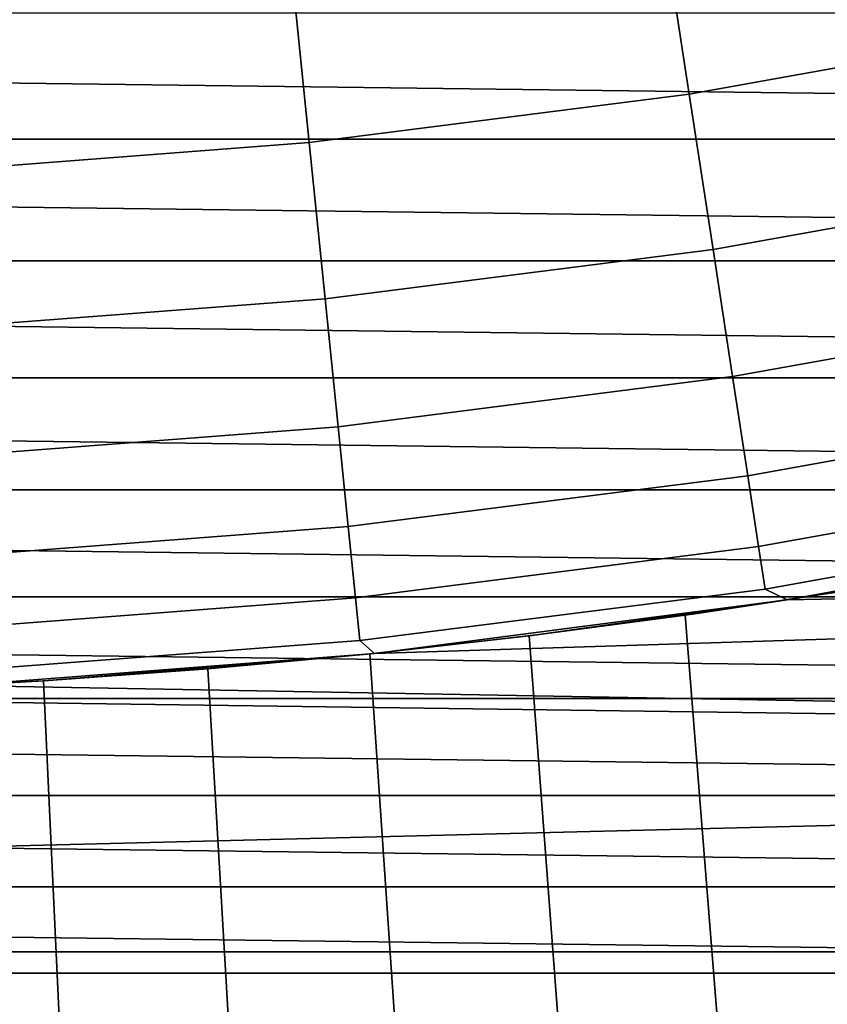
# Model space of a CAD drawing. Header units: metres. Extents: x -28 to 70, y -218 to 28.
# Tile 27 of 256: x 0.91 to 2.46, y -216.09 to -214.2. Entities that reach past the tile are written whole.
import ezdxf

# ---------------------------------------------------------------- set-up
doc = ezdxf.new("R2010")
doc.units = ezdxf.units.M
doc.layers.add('solid_10_261_432_XXX', color=7, linetype='CONTINUOUS')

msp = doc.modelspace()

# ---------------------------------------------------------------- linework, layer by layer
at = {"layer": 'solid_10_261_432_XXX'}
for points in [[(2.849886, -213.867706, 298.600616), (2.14384, -213.994247, 298.600616), (2.197569, -214.344971, 297.256012), (2.921309, -214.215256, 297.256012)], [(2.14384, -213.994247, 298.600616), (1.432292, -214.084869, 298.600616), (1.468187, -214.437866, 297.256012), (2.197569, -214.344971, 297.256012)], [(1.432292, -214.084869, 298.600616), (0.717066, -214.139343, 298.600616), (0.735037, -214.493698, 297.256012), (1.468187, -214.437866, 297.256012)], [(9.449841, -214.43132, 225.5), (-9.449844, -214.43132, 225.5), (-9.810553, -214.188568, 225.5)], [(9.810551, -214.188568, 225.5), (9.449841, -214.43132, 225.5), (-9.810553, -214.188568, 225.5)], [(2.921309, -214.215256, 297.256012), (2.197569, -214.344971, 297.256012), (2.243166, -214.642624, 295.898407), (2.981924, -214.510208, 295.898407)], [(2.197569, -214.344971, 297.256012), (1.468187, -214.437866, 297.256012), (1.498651, -214.737442, 295.898407), (2.243166, -214.642624, 295.898407)], [(9.083116, -214.664902, 225.5), (-9.083117, -214.664902, 225.5), (-9.449844, -214.43132, 225.5)], [(9.449841, -214.43132, 225.5), (9.083116, -214.664902, 225.5), (-9.449844, -214.43132, 225.5)], [(1.468187, -214.437866, 297.256012), (0.735037, -214.493698, 297.256012), (0.750288, -214.794434, 295.898407), (1.498651, -214.737442, 295.898407)], [(2.981924, -214.510208, 295.898407), (2.243166, -214.642624, 295.898407), (2.280561, -214.886719, 294.529877), (3.031634, -214.752106, 294.529877)], [(2.243166, -214.642624, 295.898407), (1.498651, -214.737442, 295.898407), (1.523634, -214.983124, 294.529877), (2.280561, -214.886719, 294.529877)], [(8.7106, -214.889191, 225.5), (-8.710599, -214.889191, 225.5), (-9.083117, -214.664902, 225.5)], [(9.083116, -214.664902, 225.5), (8.7106, -214.889191, 225.5), (-9.083117, -214.664902, 225.5)], [(1.498651, -214.737442, 295.898407), (0.750288, -214.794434, 295.898407), (0.762796, -215.041061, 294.529877), (1.523634, -214.983124, 294.529877)], [(3.031634, -214.752106, 294.529877), (2.280561, -214.886719, 294.529877), (2.309695, -215.076889, 293.152618), (3.070362, -214.940552, 293.152618)], [(8.332585, -215.103989, 225.5), (-8.332582, -215.103989, 225.5), (-8.710599, -214.889191, 225.5)], [(8.7106, -214.889191, 225.5), (8.332585, -215.103989, 225.5), (-8.710599, -214.889191, 225.5)], [(2.280561, -214.886719, 294.529877), (1.523634, -214.983124, 294.529877), (1.543098, -215.17453, 293.152618), (2.309695, -215.076889, 293.152618)], [(3.070362, -214.940552, 293.152618), (2.309695, -215.076889, 293.152618), (2.33052, -215.21283, 291.768799), (3.098047, -215.075272, 291.768799)], [(1.523634, -214.983124, 294.529877), (0.762796, -215.041061, 294.529877), (0.772541, -215.2332, 293.152618), (1.543098, -215.17453, 293.152618)], [(2.309695, -215.076889, 293.152618), (1.543098, -215.17453, 293.152618), (1.557012, -215.31134, 291.768799), (2.33052, -215.21283, 291.768799)], [(3.098047, -215.075272, 291.768799), (2.33052, -215.21283, 291.768799), (2.343005, -215.294327, 290.380646), (3.114643, -215.156036, 290.380646)], [(7.949265, -215.309204, 225.5), (-7.949261, -215.309204, 225.5), (-8.332582, -215.103989, 225.5)], [(8.332585, -215.103989, 225.5), (7.949265, -215.309204, 225.5), (-8.332582, -215.103989, 225.5)], [(3.170551, -215.172256, 235.5), (2.505415, -215.296173, 248.886368), (2.208544, -215.341843, 248.737122), (2.385294, -215.315369, 235.5)], [(2.343005, -215.294327, 290.380646), (2.385304, -215.315369, 289), (3.170557, -215.172256, 289), (3.114643, -215.156036, 290.380646)], [(8.79105, -215.189468, 235.5), (3.170551, -215.172256, 235.5), (2.385294, -215.315369, 235.5)], [(3.170557, -215.172256, 289), (2.385304, -215.315369, 289), (2.793726, -215.246155, 257.944946), (3.072242, -215.192474, 257.757202)], [(1.543098, -215.17453, 293.152618), (0.772541, -215.2332, 293.152618), (0.779506, -215.37056, 291.768799), (1.557012, -215.31134, 291.768799)], [(8.021396, -215.609604, 235.5), (8.79105, -215.189468, 235.5), (1.593737, -215.417847, 235.5), (0.797911, -215.479446, 235.5)], [(8.79105, -215.189468, 235.5), (2.385294, -215.315369, 235.5), (1.593737, -215.417847, 235.5)], [(2.33052, -215.21283, 291.768799), (1.557012, -215.31134, 291.768799), (1.565353, -215.393372, 290.380646), (2.343005, -215.294327, 290.380646)], [(2.385304, -215.315369, 289), (2.505413, -215.296173, 258.113647), (2.793726, -215.246155, 257.944946)], [(1.565353, -215.393372, 290.380646), (1.593725, -215.417847, 289), (2.385304, -215.315369, 289), (2.343005, -215.294327, 290.380646)], [(2.189576, -215.344574, 257.995087), (2.481006, -215.300156, 257.841034), (2.505413, -215.296173, 258.113647), (2.208542, -215.341843, 258.262878)], [(2.59792, -216.735001, 257.772095), (2.481006, -215.300156, 257.841034), (2.189576, -215.344574, 257.995087), (2.300325, -216.735001, 257.939423)], [(2.189584, -215.344574, 249.004929), (2.208544, -215.341843, 248.737122), (2.505415, -215.296173, 248.886368), (2.481019, -215.300156, 249.158966)], [(2.59792, -216.735001, 249.227905), (2.300325, -216.735001, 249.060577), (2.189584, -215.344574, 249.004929), (2.481019, -215.300156, 249.158966)], [(2.385304, -215.315369, 289), (2.208542, -215.341843, 258.262878), (2.505413, -215.296173, 258.113647)], [(7.560862, -215.5047, 225.5), (-7.560861, -215.5047, 225.5), (-7.949261, -215.309204, 225.5)], [(7.949265, -215.309204, 225.5), (7.560862, -215.5047, 225.5), (-7.949261, -215.309204, 225.5)], [(1.557012, -215.31134, 291.768799), (0.779506, -215.37056, 291.768799), (0.783682, -215.452896, 290.380646), (1.565353, -215.393372, 290.380646)], [(2.385294, -215.315369, 235.5), (1.593893, -215.417831, 248.49791), (1.278661, -215.447174, 248.408188), (1.593737, -215.417847, 235.5)], [(2.385304, -215.315369, 289), (1.593725, -215.417847, 289), (1.904305, -215.382568, 258.392426), (2.208542, -215.341843, 258.262878)], [(2.385294, -215.315369, 235.5), (1.904307, -215.382568, 248.607574), (1.593893, -215.417831, 248.49791)], [(2.385294, -215.315369, 235.5), (2.208544, -215.341843, 248.737122), (1.904307, -215.382568, 248.607574)], [(1.890226, -215.384308, 258.128937), (2.189576, -215.344574, 257.995087), (2.208542, -215.341843, 258.262878), (1.904305, -215.382568, 258.392426)], [(1.890237, -215.384308, 248.871063), (1.904307, -215.382568, 248.607574), (2.208544, -215.341843, 248.737122), (2.189584, -215.344574, 249.004929)], [(2.300325, -216.735001, 257.939423), (2.189576, -215.344574, 257.995087), (1.890226, -215.384308, 258.128937), (1.992005, -216.735001, 258.08606)], [(2.300325, -216.735001, 249.060577), (1.992005, -216.735001, 248.91394), (1.890237, -215.384308, 248.871063), (2.189584, -215.344574, 249.004929)], [(0.783682, -215.452896, 290.380646), (0.797921, -215.479446, 289), (1.593725, -215.417847, 289), (1.565353, -215.393372, 290.380646)], [(1.58446, -215.418808, 258.24231), (1.890226, -215.384308, 258.128937), (1.904305, -215.382568, 258.392426), (1.593891, -215.417831, 258.502106)], [(1.992005, -216.735001, 258.08606), (1.890226, -215.384308, 258.128937), (1.58446, -215.418808, 258.24231), (1.674398, -216.735001, 258.211304)], [(1.584472, -215.418808, 248.75769), (1.593893, -215.417831, 248.49791), (1.904307, -215.382568, 248.607574), (1.890237, -215.384308, 248.871063)], [(1.992005, -216.735001, 248.91394), (1.674398, -216.735001, 248.788696), (1.584472, -215.418808, 248.75769), (1.890237, -215.384308, 248.871063)], [(1.593725, -215.417847, 289), (1.593891, -215.417831, 258.502106), (1.904305, -215.382568, 258.392426)], [(1.593737, -215.417847, 235.5), (0.959977, -215.470245, 248.338486), (0.639315, -215.486816, 248.288879), (0.797911, -215.479446, 235.5)], [(1.593725, -215.417847, 289), (0.797921, -215.479446, 289), (0.959975, -215.470245, 258.66153), (1.278659, -215.447174, 258.591797)], [(1.593737, -215.417847, 235.5), (1.278661, -215.447174, 248.408188), (0.959977, -215.470245, 248.338486)], [(1.273504, -215.447601, 258.335083), (1.58446, -215.418808, 258.24231), (1.593891, -215.417831, 258.502106), (1.278659, -215.447174, 258.591797)], [(1.674398, -216.735001, 258.211304), (1.58446, -215.418808, 258.24231), (1.273504, -215.447601, 258.335083), (1.348984, -216.735001, 258.314575)], [(1.273517, -215.447601, 248.664902), (1.278661, -215.447174, 248.408188), (1.593893, -215.417831, 248.49791), (1.584472, -215.418808, 248.75769)], [(1.674398, -216.735001, 248.788696), (1.348984, -216.735001, 248.68541), (1.273517, -215.447601, 248.664902), (1.584472, -215.418808, 248.75769)], [(1.593725, -215.417847, 289), (1.278659, -215.447174, 258.591797), (1.593891, -215.417831, 258.502106)], [(0.958691, -215.470322, 258.407227), (1.273504, -215.447601, 258.335083), (1.278659, -215.447174, 258.591797), (0.959975, -215.470245, 258.66153)], [(1.348984, -216.735001, 258.314575), (1.273504, -215.447601, 258.335083), (0.958691, -215.470322, 258.407227), (1.01728, -216.735001, 258.395416)], [(0.958705, -215.470322, 248.592773), (0.959977, -215.470245, 248.338486), (1.278661, -215.447174, 248.408188), (1.273517, -215.447601, 248.664902)], [(1.348984, -216.735001, 248.68541), (1.01728, -216.735001, 248.604584), (0.958705, -215.470322, 248.592773), (1.273517, -215.447601, 248.664902)], [(0.640921, -215.48674, 258.45874), (0.958691, -215.470322, 258.407227), (0.959975, -215.470245, 258.66153), (0.639314, -215.486816, 258.711121)], [(0.797921, -215.479446, 289), (0.639314, -215.486816, 258.711121), (0.959975, -215.470245, 258.66153)], [(0.958705, -215.470322, 248.592773), (0.640936, -215.48674, 248.541245), (0.639315, -215.486816, 248.288879), (0.959977, -215.470245, 248.338486)], [(1.01728, -216.735001, 258.395416), (0.958691, -215.470322, 258.407227), (0.640921, -215.48674, 258.45874), (0.680833, -216.735001, 258.45343)], [(1.01728, -216.735001, 248.604584), (0.680833, -216.735001, 248.54657), (0.640936, -215.48674, 248.541245), (0.958705, -215.470322, 248.592773)], [(8.021396, -215.609604, 235.5), (0.797911, -215.479446, 235.5), (0, -215.5, 235.5)], [(-7.231838, -215.990723, 235.5), (8.021396, -215.609604, 235.5), (0, -215.5, 235.5), (-8.021484, -215.609558, 235.5)], [(7.167693, -215.690338, 225.5), (-7.167694, -215.690338, 225.5), (-7.560861, -215.5047, 225.5)], [(7.560862, -215.5047, 225.5), (7.167693, -215.690338, 225.5), (-7.560861, -215.5047, 225.5)], [(-7.231838, -215.990723, 235.5), (7.231747, -215.990753, 235.5), (8.021396, -215.609604, 235.5)], [(6.769965, -215.865997, 225.5), (-6.769969, -215.865997, 225.5), (-7.167694, -215.690338, 225.5)], [(7.167693, -215.690338, 225.5), (6.769965, -215.865997, 225.5), (-7.167694, -215.690338, 225.5)], [(6.367903, -216.031601, 225.5), (-6.367907, -216.031601, 225.5), (-6.769969, -215.865997, 225.5)], [(6.769965, -215.865997, 225.5), (6.367903, -216.031601, 225.5), (-6.769969, -215.865997, 225.5)], [(-7.231838, -215.990723, 235.5), (-6.424142, -216.331955, 235.5), (7.231747, -215.990753, 235.5)], [(-6.424142, -216.331955, 235.5), (6.424049, -216.332001, 235.5), (7.231747, -215.990753, 235.5)], [(5.961835, -216.186996, 225.5), (-5.961836, -216.186996, 225.5), (-6.367907, -216.031601, 225.5)], [(6.367903, -216.031601, 225.5), (5.961835, -216.186996, 225.5), (-6.367907, -216.031601, 225.5)]]:
    msp.add_3dface(points, dxfattribs=at)

doc.saveas('drawing.dxf')
